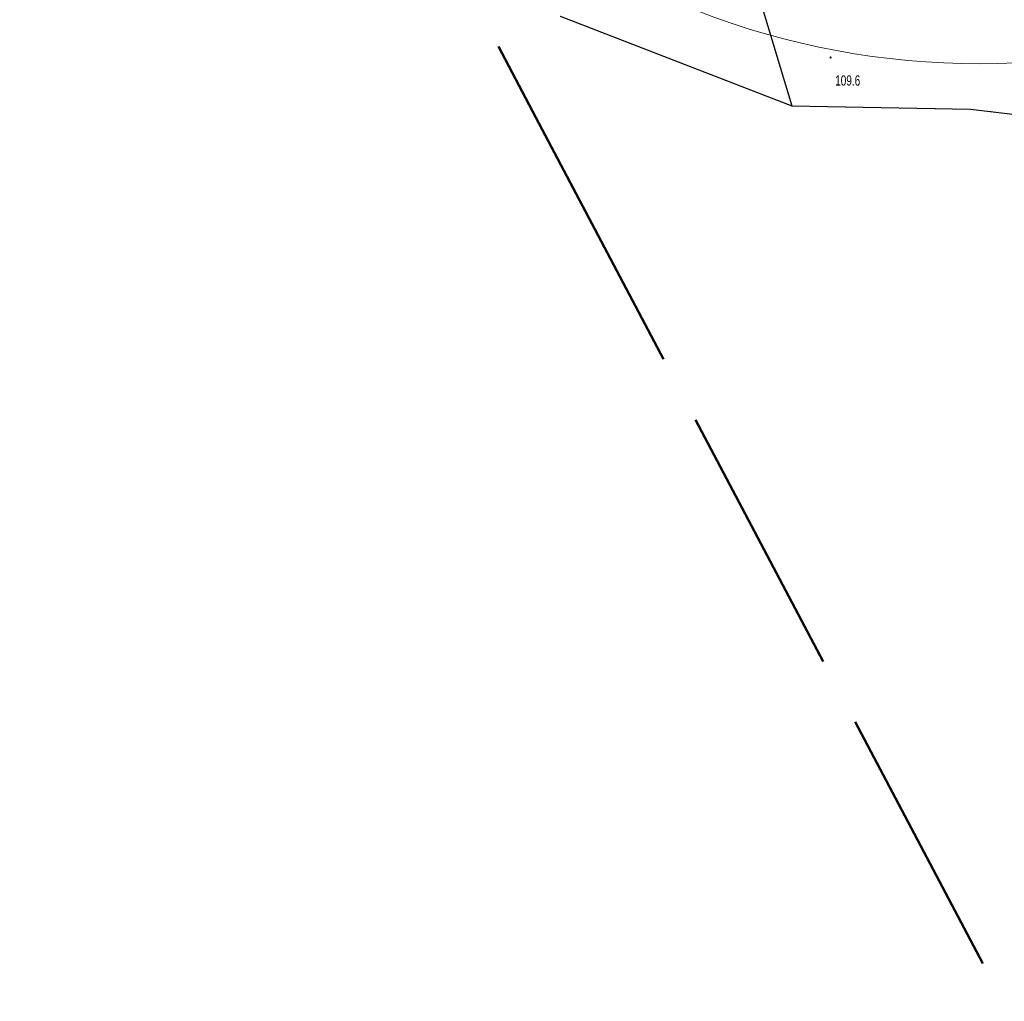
# Model space of a CAD drawing. Header units: metres. Extents: x 7531673 to 7533164, y 5721297 to 5724010.
# Tile 52 of 58: x 7531673 to 7531745, y 5723797 to 5723868. Entities that reach past the tile are written whole.
import ezdxf

# ---------------------------------------------------------------- set-up
doc = ezdxf.new("R2010")
doc.units = ezdxf.units.M
for name, pattern in [('2_PTRW02', [0]), ('GDE', [0]), ('GUZ', [1, 0.5, -0.5]), ('L_0_09', [2.5, 2, -0.5])]:
    doc.linetypes.add(name, pattern=pattern)
doc.layers.get('0').update_dxf_attribs({"color": 252})
for name, color, linetype, lineweight in [('Dzialki', 80, 'GDE', 30), ('PTRW_L_1', 252, 'Continuous', 18), ('RTPW_T_0', 252, 'Continuous', 15), ('Uzytki', 252, 'GUZ', 18)]:
    doc.layers.add(name, color=color, linetype=linetype, lineweight=lineweight)
doc.layers.add('zakres', color=7, linetype='L_0_09', lineweight=50, true_color=0xff05ff)
doc.styles.get("Standard").update_dxf_attribs({"font": 'arial.ttf'})

# ---------------------------------------------------------------- blocks, each defined once
blk = doc.blocks.new('2_RTPW01')
at = {"linetype": 'Continuous'}
blk.add_circle((0, 0), 0.045, dxfattribs=at)

msp = doc.modelspace()

# ---------------------------------------------------------------- linework, layer by layer
at = {"layer": 'Dzialki'}
for p, q in [((7531722.18, 5723887.77), (7531729.87, 5723862.17)), ((7531712.9, 5723868.75), (7531729.87, 5723862.17)), ((7531729.87, 5723862.17), (7531742.92, 5723861.93)), ((7531742.92, 5723861.93), (7531763.71, 5723859.52))]:
    msp.add_line(p, q, dxfattribs=at)
at = {"layer": 'PTRW_L_1', "linetype": '2_PTRW02', "lineweight": 0}
msp.add_arc((7531743.585, 5723922.241), 56.985, 240.79489, 283.36792, dxfattribs=at)
at = {"layer": 'Uzytki'}
for p, q in [((7531712.9, 5723868.75), (7531729.87, 5723862.17)), ((7531729.87, 5723862.17), (7531742.92, 5723861.93)), ((7531742.92, 5723861.93), (7531763.71, 5723859.52))]:
    msp.add_line(p, q, dxfattribs=at)
at = {"layer": 'zakres', "color": 6, "lineweight": 50, "ltscale": 10}
msp.add_lwpolyline([(7531711.141, 5723861.321), (7531927.66, 5723451.28), (7532248.91, 5722837.99), (7532655.42, 5722066.69), (7533061.63, 5721296.897), (7533163.777, 5721347.417), (7533045.85, 5721572.87), (7532868.05, 5721917.16), (7532735.17, 5722175.75), (7532682.943, 5722276.17), (7532755.64, 5722321.457), (7532723.063, 5722383.635), (7532650.279, 5722338.293), (7532322.07, 5722954.54), (7532208.28, 5723169.59), (7531836.585, 5723882.952), (7531911.571, 5723950.835), (7531857.881, 5724010.143), (7531797.896, 5723955.84), (7531782.573, 5723984.683), (7531673.371, 5723932.85)], close=True, dxfattribs=at)

# ---------------------------------------------------------------- block references
at = {"layer": 'RTPW_T_0'}
msp.add_blockref('2_RTPW01', (7531732.7, 5723865.72), dxfattribs=at)

# ---------------------------------------------------------------- texts
at = {"layer": 'RTPW_T_0', "width": 0.7}
msp.add_text('109.6', height=0.75, dxfattribs=at).set_placement((7531733.03, 5723863.66))

doc.saveas('drawing.dxf')
